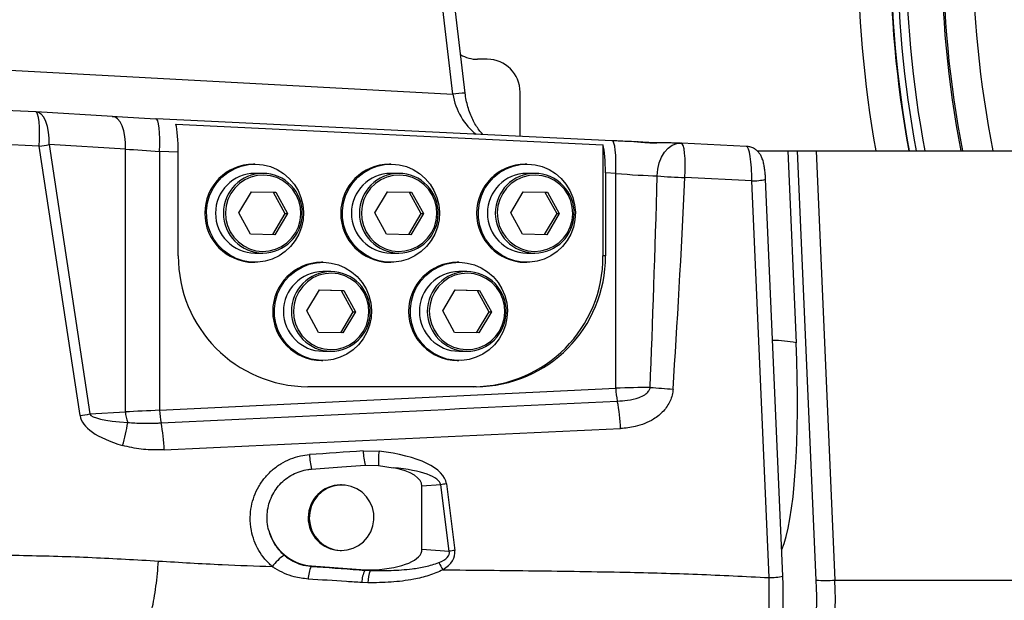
# Model space of a CAD drawing. Extents: x 0 to 16820, y 0 to 11880.
# Tile 10 of 77: x 7175 to 7476, y 6308 to 6485. Entities that reach past the tile are written whole.
import ezdxf

# ---------------------------------------------------------------- set-up
doc = ezdxf.new("R2010")
doc.units = 0
doc.header["$LTSCALE"] = 20
doc.layers.get('0').update_dxf_attribs({"linetype": 'CONTINUOUS'})
doc.styles.add('SLDTEXTSTYLE0', font='TXT', dxfattribs={"width": 0.605})
doc.dimstyles.new('SLDDIMSTYLE1', dxfattribs={"dimtxt": 100, "dimasz": 100, "dimexe": 0, "dimexo": 0.0625, "dimgap": 25, "dimtad": 1, "dimdec": 4, "dimlfac": 20, "dimzin": 12, "dimtxsty": 'SLDTEXTSTYLE0', "dimsah": 1, "dimcen": 0.09, "dimazin": 3, "dimtfac": 1, "dimtofl": 0, "dimtmove": 0, "dimatfit": 3, "dimtolj": 1, "dimtzin": 12})

# ---------------------------------------------------------------- blocks, each defined once
blk = doc.blocks.new('_D_3')
at = {"color": 7, "linetype": 'CONTINUOUS'}
for p, q in [((7831.16, 6507.87), (11819.08, 6507.87)), ((4317.75, 5895.41), (3824.45, 5808.43))]:
    blk.add_line(p, q, dxfattribs=at)
blk.add_arc((7791.16, 6507.87), 3997.91, 190, 0, dxfattribs=at)
for points in [[(11789.08, 6507.87), (11772.83, 6408.07), (11802.82, 6407.69)], [(3853.99, 5813.64), (3857.85, 5712.6), (3887.32, 5718.17)]]:
    blk.add_solid(points, dxfattribs=at)
at = {"color": 7, "linetype": 'CONTINUOUS', "insert": (7986.83, 2641.21), "char_height": 100, "attachment_point": 1, "rotation": 5, "style": 'SLDTEXTSTYLE0'}
blk.add_mtext('170°', dxfattribs=at)

msp = doc.modelspace()

# ---------------------------------------------------------------- linework, layer by layer
at = {"color": 8, "linetype": 'CONTINUOUS'}
for p, q in [((7307.625321, 6462.239167), (7302.2386407, 6507.8716374)), ((7137.1572887, 6471.5193531), (7307.625321, 6462.239167)), ((7181.4351951, 6446.3060259), (7160.2490817, 6447.3345562)), ((7193.8681279, 6364.0287763), (7181.4351951, 6446.3060259)), ((7184.4128643, 6446.8293882), (7196.8458568, 6364.5521349)), ((7207.7240621, 6445.465768), (7184.4128643, 6446.8293882)), ((7207.7240621, 6365.1884741), (7207.7240621, 6445.465768)), ((7218.1385432, 6444.7530529), (7218.1385432, 6365.6636125)), ((7223.8554631, 6444.4759286), (7218.1385432, 6444.7530529)), ((7409.8666881, 6444.8716364), (7412.4182438, 6386.3015569)), ((7418.5585653, 6313.8015515), (7412.8485893, 6444.8716364)), ((7418.5613667, 6444.8716364), (7424.2713426, 6313.8015515)), ((7357.3565756, 6438.0046448), (7354.2303418, 6438.1561822)), ((7357.3565756, 6372.4120355), (7357.3565756, 6438.0046448)), ((7398.8709425, 6435.750129), (7378.4786438, 6436.7401174)), ((7404.1416322, 6314.5663089), (7398.8709425, 6435.750129)), ((7354.2303418, 6412.8716386), (7353.4585808, 6412.8716386)), ((7218.1385432, 6365.6636125), (7357.3565756, 6372.4120355)), ((7196.8458568, 6364.5521349), (7207.7240621, 6365.1884741)), ((7280.276743, 6353.2643712), (7285.1211702, 6353.1722671)), ((7303.9501582, 6342.948044), (7298.220632, 6342.5161338)), ((7306.5270458, 6322.6009852), (7303.9501582, 6342.948044)), ((7305.669037, 6343.2097233), (7308.2459544, 6322.8626645)), ((7298.220632, 6323.227132), (7306.5270458, 6322.6009852)), ((7280.797032, 6316.8211377), (7282.375065, 6316.761235)), ((7424.2713426, 6313.8015515), (7534.365115, 6313.8015515)), ((7281.7471896, 6312.9799909), (7279.8487817, 6313.0486852))]:
    msp.add_line(p, q, dxfattribs=at)
at = {"color": 7, "linetype": 'CONTINUOUS'}
for p, q in [((7311.3913511, 6462.5636435), (7306.0429667, 6507.8716374)), ((7318.1660448, 6472.8716372), (7315.1660536, 6472.8716372)), ((7328.1660353, 6449.3555261), (7328.1660353, 6462.8716356)), ((7180.3579007, 6456.8176216), (7159.1717874, 6457.8461519)), ((7180.3579007, 6456.8176216), (7180.3118859, 6456.8156807)), ((7180.4569637, 6456.8123205), (7180.3118859, 6456.8156807)), ((7203.7681018, 6455.4487004), (7180.4569637, 6456.8123205)), ((7217.0583283, 6454.7413273), (7217.0130883, 6454.7393492)), ((7356.2763904, 6447.9929155), (7217.0583283, 6454.7413273)), ((7223.0837022, 6453.107266), (7353.4585808, 6446.7875159)), ((7353.4585808, 6446.7875159), (7353.4585808, 6412.8716386)), ((7356.2763904, 6447.9929155), (7356.2311505, 6447.9909374)), ((7377.08315, 6447.2620881), (7377.3553644, 6447.2497723)), ((7377.4013494, 6447.2517132), (7377.3553644, 6447.2497723)), ((7397.2772633, 6446.2867922), (7377.4013494, 6447.2517132)), ((7223.8554631, 6412.8716386), (7223.8554631, 6444.4759286)), ((7400.6499325, 6444.8716364), (7409.8666881, 6444.8716364)), ((7409.8666881, 6444.8716364), (7412.8485893, 6444.8716364)), ((7412.8485893, 6444.8716364), (7418.5613667, 6444.8716364)), ((7418.5613667, 6444.8716364), (7508.2780396, 6444.8716364)), ((7247.257558, 6440.8716357), (7246.788231, 6440.8716357)), ((7288.7404834, 6440.8716357), (7288.2711564, 6440.8716357)), ((7330.223379, 6440.8716357), (7329.7540818, 6440.8716357)), ((7249.6822749, 6438.0366376), (7247.257558, 6438.0366376)), ((7291.1652003, 6438.0366376), (7288.7404834, 6438.0366376)), ((7332.648096, 6438.0366376), (7330.223379, 6438.0366376)), ((7354.2303418, 6438.1561822), (7354.2303418, 6412.8716386)), ((7408.3557998, 6315.0452471), (7403.0851399, 6436.2290672)), ((7242.348579, 6426.007869), (7246.1710845, 6432.4386812)), ((7246.1626207, 6432.424458), (7252.8008496, 6432.3024547)), ((7246.1710845, 6432.4386812), (7253.5829817, 6432.3024547)), ((7252.8008496, 6432.3024547), (7253.5829817, 6432.3024547)), ((7252.8008496, 6432.3024547), (7256.3902413, 6425.7354087)), ((7253.5829817, 6432.3024547), (7257.172433, 6425.7354087)), ((7283.8315045, 6426.007869), (7287.6539503, 6432.4386812)), ((7287.6455461, 6432.424458), (7294.2837452, 6432.3024547)), ((7287.6539503, 6432.4386812), (7295.0659071, 6432.3024547)), ((7294.2837452, 6432.3024547), (7295.0659071, 6432.3024547)), ((7294.2837452, 6432.3024547), (7297.8731667, 6425.7354087)), ((7295.0659071, 6432.3024547), (7298.6553286, 6425.7354087)), ((7325.3144001, 6426.007869), (7329.1368757, 6432.4386812)), ((7329.1284417, 6432.424458), (7335.7666408, 6432.3024547)), ((7329.1368757, 6432.4386812), (7336.5488027, 6432.3024547)), ((7335.7666408, 6432.3024547), (7336.5488027, 6432.3024547)), ((7335.7666408, 6432.3024547), (7339.3560921, 6425.7354087)), ((7336.5488027, 6432.3024547), (7340.138254, 6425.7354087)), ((7245.9380304, 6419.4408229), (7242.348579, 6426.007869)), ((7256.3902413, 6425.7354087), (7252.5761996, 6419.3188122)), ((7257.172433, 6425.7354087), (7253.3499275, 6419.3045965)), ((7256.3902413, 6425.7354087), (7257.172433, 6425.7354087)), ((7287.4209558, 6419.4408229), (7283.8315045, 6426.007869)), ((7297.8731667, 6425.7354087), (7294.0591251, 6419.3188122)), ((7298.6553286, 6425.7354087), (7294.832853, 6419.3045965)), ((7297.8731667, 6425.7354087), (7298.6553286, 6425.7354087)), ((7328.9038514, 6419.4408229), (7325.3144001, 6426.007869)), ((7339.3560921, 6425.7354087), (7335.5420505, 6419.3188122)), ((7340.138254, 6425.7354087), (7336.3157784, 6419.3045965)), ((7339.3560921, 6425.7354087), (7340.138254, 6425.7354087)), ((7253.3499275, 6419.3045965), (7245.9380304, 6419.4408229)), ((7294.832853, 6419.3045965), (7287.4209558, 6419.4408229)), ((7336.3157784, 6419.3045965), (7328.9038514, 6419.4408229)), ((7247.257558, 6413.70664), (7249.6822749, 6413.70664)), ((7288.7404834, 6413.70664), (7291.1652003, 6413.70664)), ((7330.223379, 6413.70664), (7332.648096, 6413.70664)), ((7246.788231, 6410.8716345), (7247.257558, 6410.8716345)), ((7267.9990207, 6410.8716345), (7267.5296937, 6410.8716345)), ((7288.2711564, 6410.8716345), (7288.7404834, 6410.8716345)), ((7309.4819163, 6410.8716345), (7309.0126191, 6410.8716345)), ((7329.7540818, 6410.8716345), (7330.223379, 6410.8716345)), ((7270.4237376, 6408.0366364), (7267.9990207, 6408.0366364)), ((7311.9066631, 6408.0366364), (7309.4819163, 6408.0366364)), ((7263.0900418, 6396.0078678), (7266.9125472, 6402.43868)), ((7266.9040834, 6402.4244568), (7273.5422527, 6402.3024535)), ((7266.9125472, 6402.43868), (7274.3244444, 6402.3024535)), ((7273.5422527, 6402.3024535), (7274.3244444, 6402.3024535)), ((7273.5422527, 6402.3024535), (7277.131704, 6395.7354075)), ((7274.3244444, 6402.3024535), (7277.9138957, 6395.7354075)), ((7304.5729374, 6396.0078678), (7308.3954428, 6402.43868)), ((7308.386979, 6402.4244568), (7315.0251781, 6402.3024535)), ((7308.3954428, 6402.43868), (7315.8073698, 6402.3024535)), ((7315.0251781, 6402.3024535), (7315.8073698, 6402.3024535)), ((7315.0251781, 6402.3024535), (7318.6146294, 6395.7354075)), ((7315.8073698, 6402.3024535), (7319.3967913, 6395.7354075)), ((7266.6794931, 6389.4408217), (7263.0900418, 6396.0078678)), ((7277.131704, 6395.7354075), (7273.3176624, 6389.318811)), ((7277.9138957, 6395.7354075), (7274.0913902, 6389.3045953)), ((7277.131704, 6395.7354075), (7277.9138957, 6395.7354075)), ((7308.1623887, 6389.4408217), (7304.5729374, 6396.0078678)), ((7318.6146294, 6395.7354075), (7314.8005878, 6389.318811)), ((7319.3967913, 6395.7354075), (7315.5743157, 6389.3045953)), ((7318.6146294, 6395.7354075), (7319.3967913, 6395.7354075)), ((7274.0913902, 6389.3045953), (7266.6794931, 6389.4408217)), ((7315.5743157, 6389.3045953), (7308.1623887, 6389.4408217)), ((7267.9990207, 6383.7066388), (7270.4237376, 6383.7066388)), ((7309.4819163, 6383.7066388), (7311.9066631, 6383.7066388)), ((7267.5296937, 6380.8716333), (7267.9990207, 6380.8716333)), ((7309.0126191, 6380.8716333), (7309.4819163, 6380.8716333)), ((7314.7228037, 6372.871632), (7263.363031, 6372.871632)), ((7280.9033667, 6348.8867677), (7284.9899803, 6348.8087601)), ((7284.9899803, 6348.8087601), (7289.4463812, 6348.1211758)), ((7273.7055694, 6342.8716308), (7273.392645, 6342.8716308)), ((7298.220632, 6323.227132), (7298.220632, 6342.5161338)), ((7273.2134138, 6322.873289), (7273.392645, 6322.871635)), ((7273.392645, 6322.871635), (7273.7055694, 6322.871635)), ((7264.5167981, 6318.1379235), (7280.9087311, 6316.9773913)), ((7280.9087311, 6316.9773913), (7283.6989437, 6316.9474846))]:
    msp.add_line(p, q, dxfattribs=at)
at = {"color": 8, "linetype": 'CONTINUOUS', "flags": 128}
for points in [[(7181.4351951, 6446.3060259), (7181.5156614, 6448.3529425), (7181.5269266, 6450.3357096), (7181.4685737, 6452.1708584), (7181.3430463, 6453.7811226), (7181.1556493, 6455.0987093), (7180.9142505, 6456.0681454), (7180.6289827, 6456.6486164), (7180.3579007, 6456.8176216)], [(7184.4128643, 6446.8293882), (7184.4158446, 6448.7843423), (7184.2429911, 6450.6636469), (7183.9010392, 6452.3945807), (7183.4032212, 6453.9101592), (7182.7687894, 6455.1517351), (7182.0223008, 6456.0712597), (7181.1926638, 6456.6331601), (7180.4569637, 6456.8123205)], [(7207.7240621, 6445.465768), (7207.7269827, 6447.4207221), (7207.5541888, 6449.3000268), (7207.212237, 6451.0309606), (7206.714419, 6452.546539), (7206.0799872, 6453.788115), (7205.333439, 6454.7076395), (7204.5038019, 6455.26954), (7203.7681018, 6455.4487004)], [(7218.1385432, 6444.7530529), (7218.2010089, 6446.7277883), (7218.1992804, 6448.6245683), (7218.1334172, 6450.3685257), (7218.0060421, 6451.8908097), (7217.8221022, 6453.1313351), (7217.5888692, 6454.041133), (7217.3156415, 6454.584284), (7217.0583283, 6454.7413273)], [(7357.3565756, 6438.0046448), (7357.4190711, 6439.9793765), (7357.4173723, 6441.8761602), (7357.3515092, 6443.6201102), (7357.2240745, 6445.1423979), (7357.0401345, 6446.3829233), (7356.8069314, 6447.2927212), (7356.5336739, 6447.8358722), (7356.2763904, 6447.9929155)], [(7370.0311159, 6437.263476), (7370.1899325, 6439.276608), (7370.6242119, 6441.2072993), (7371.316192, 6442.9764843), (7372.2375308, 6444.5117063), (7373.3504687, 6445.7500933), (7374.6094083, 6446.6409332), (7375.9628807, 6447.147744), (7377.08315, 6447.2620881)], [(7378.4786438, 6436.7401174), (7378.5590802, 6438.7870303), (7378.5703753, 6440.7698012), (7378.5120522, 6442.6049462), (7378.3865248, 6444.2152179), (7378.199098, 6445.5328009), (7377.9576992, 6446.5022369), (7377.6724313, 6447.0827079), (7377.4013494, 6447.2517132)], [(7261.2799679, 6425.659912), (7261.1413275, 6427.6883996), (7260.6568013, 6429.6616859), (7259.841231, 6431.519816), (7258.7193524, 6433.2063294), (7257.3252593, 6434.669981), (7255.7013308, 6435.8662984), (7253.8969194, 6436.7589301), (7251.9668018, 6437.3207635), (7249.9696289, 6437.5347144), (7247.966138, 6437.3942933), (7246.0171257, 6436.903762), (7244.1818391, 6436.0780216), (7242.5161277, 6434.9421656), (7241.0704766, 6433.5307128), (7239.8888742, 6431.8865335), (7239.0072619, 6430.059599), (7238.4523426, 6428.105416), (7238.2410442, 6426.0833657), (7238.3796846, 6424.0548706), (7238.8642107, 6422.0815844), (7239.6797811, 6420.2234543), (7240.8016597, 6418.5369483), (7242.1957527, 6417.0732966), (7243.8196813, 6415.8769793), (7245.6240927, 6414.9843401), (7247.5542103, 6414.4225142), (7249.5513831, 6414.2085558), (7251.5548741, 6414.3489844), (7253.5038863, 6414.8395157), (7255.339173, 6415.6652561), (7257.0048844, 6416.8011046), (7258.4505354, 6418.2125649), (7259.6321379, 6419.8567367), (7260.5137502, 6421.6836712), (7261.0686694, 6423.6378542), (7261.2799679, 6425.659912)], [(7302.7628933, 6425.659912), (7302.6242231, 6427.6883996), (7302.1397268, 6429.6616859), (7301.3241564, 6431.519816), (7300.2022778, 6433.2063294), (7298.8081847, 6434.669981), (7297.1842562, 6435.8662984), (7295.379815, 6436.7589301), (7293.4496974, 6437.3207635), (7291.4525245, 6437.5347144), (7289.4490038, 6437.3942933), (7287.5000511, 6436.903762), (7285.6647645, 6436.0780216), (7283.9990531, 6434.9421656), (7282.5534021, 6433.5307128), (7281.3717996, 6431.8865335), (7280.4901873, 6430.059599), (7279.935268, 6428.105416), (7279.72391, 6426.0833657), (7279.86261, 6424.0548706), (7280.3471361, 6422.0815844), (7281.1627065, 6420.2234543), (7282.2845851, 6418.5369483), (7283.6786185, 6417.0732966), (7285.3025471, 6415.8769793), (7287.1070181, 6414.9843401), (7289.0371357, 6414.4225142), (7291.0343085, 6414.2085558), (7293.0377995, 6414.3489844), (7294.9868118, 6414.8395157), (7296.8220686, 6415.6652561), (7298.4878098, 6416.8011046), (7299.933431, 6418.2125649), (7301.1150335, 6419.8567367), (7301.9966756, 6421.6836712), (7302.5515948, 6423.6378542), (7302.7628933, 6425.659912)], [(7344.2458187, 6425.659912), (7344.1071187, 6427.6883996), (7343.6226224, 6429.6616859), (7342.807052, 6431.519816), (7341.6851734, 6433.2063294), (7340.2911102, 6434.669981), (7338.6671816, 6435.8662984), (7336.8627404, 6436.7589301), (7334.932593, 6437.3207635), (7332.93545, 6437.5347144), (7330.9319292, 6437.3942933), (7328.9829467, 6436.903762), (7327.1476899, 6436.0780216), (7325.4819487, 6434.9421656), (7324.0362977, 6433.5307128), (7322.854725, 6431.8865335), (7321.9730829, 6430.059599), (7321.4181637, 6428.105416), (7321.2068354, 6426.0833657), (7321.3455354, 6424.0548706), (7321.8300317, 6422.0815844), (7322.6456021, 6420.2234543), (7323.7674807, 6418.5369483), (7325.161544, 6417.0732966), (7326.7854725, 6415.8769793), (7328.5899137, 6414.9843401), (7330.5200611, 6414.4225142), (7332.5172042, 6414.2085558), (7334.5207249, 6414.3489844), (7336.4697074, 6414.8395157), (7338.3049642, 6415.6652561), (7339.9707054, 6416.8011046), (7341.4163564, 6418.2125649), (7342.5979291, 6419.8567367), (7343.4795712, 6421.6836712), (7344.0344905, 6423.6378542), (7344.2458187, 6425.659912)], [(7282.0214306, 6395.6599108), (7281.8827306, 6397.6883984), (7281.398264, 6399.6616921), (7280.5826937, 6401.5198148), (7279.4608151, 6403.2063282), (7278.066722, 6404.6699798), (7276.4427935, 6405.8662972), (7274.6383821, 6406.7589289), (7272.7082645, 6407.3207623), (7270.7110916, 6407.5347132), (7268.7075411, 6407.3942921), (7266.7585884, 6406.9037608), (7264.9233018, 6406.0780204), (7263.2575904, 6404.9421645), (7261.8119394, 6403.5307116), (7260.6303369, 6401.8865323), (7259.7487246, 6400.0595978), (7259.1938053, 6398.1054148), (7258.9824473, 6396.0833645), (7259.1211473, 6394.0548694), (7259.6056734, 6392.0815832), (7260.4212438, 6390.2234605), (7261.5431224, 6388.5369471), (7262.9371558, 6387.0732954), (7264.561144, 6385.8769781), (7266.3655554, 6384.9843464), (7268.295673, 6384.422513), (7270.2928458, 6384.2085621), (7272.2963368, 6384.3489832), (7274.245349, 6384.8395145), (7276.0805761, 6385.6652549), (7277.7463471, 6386.8011034), (7279.1919981, 6388.2125637), (7280.373541, 6389.8567429), (7281.2552129, 6391.68367), (7281.8101321, 6393.6378604), (7282.0214306, 6395.6599108)], [(7323.504356, 6395.6599108), (7323.365656, 6397.6883984), (7322.8811597, 6399.6616921), (7322.0655893, 6401.5198148), (7320.9437405, 6403.2063282), (7319.5496474, 6404.6699798), (7317.9257189, 6405.8662972), (7316.1212777, 6406.7589289), (7314.1911601, 6407.3207623), (7312.1939872, 6407.5347132), (7310.1904665, 6407.3942921), (7308.241484, 6406.9037608), (7306.4062272, 6406.0780204), (7304.740486, 6404.9421645), (7303.2948648, 6403.5307116), (7302.1132623, 6401.8865323), (7301.2316202, 6400.0595978), (7300.6767009, 6398.1054148), (7300.4653727, 6396.0833645), (7300.6040727, 6394.0548694), (7301.088569, 6392.0815832), (7301.9041394, 6390.2234605), (7303.026018, 6388.5369471), (7304.4200813, 6387.0732954), (7306.0440396, 6385.8769781), (7307.8484808, 6384.9843464), (7309.7785984, 6384.422513), (7311.7757415, 6384.2085621), (7313.7792622, 6384.3489832), (7315.7282745, 6384.8395145), (7317.5635015, 6385.6652549), (7319.2292725, 6386.8011034), (7320.6748937, 6388.2125637), (7321.8564664, 6389.8567429), (7322.7381383, 6391.68367), (7323.2930278, 6393.6378604), (7323.504356, 6395.6599108)]]:
    msp.add_lwpolyline(points, dxfattribs=at)
at = {"color": 7, "linetype": 'CONTINUOUS', "flags": 128}
for points in [[(7247.5264345, 6440.8691696), (7249.7844969, 6440.6518436), (7251.9832526, 6440.0880805), (7254.0713226, 6439.1910976), (7255.999652, 6437.9819206), (7257.7230607, 6436.4888913), (7259.2011367, 6434.7469977), (7260.3993093, 6432.7970764), (7261.289445, 6430.6848219), (7261.8506824, 6428.4597582), (7262.0698487, 6426.1740244), (7261.9418775, 6423.8812125), (7261.4696895, 6421.6350487), (7260.6643711, 6419.4881863), (7259.5448171, 6417.4909464), (7258.1372534, 6415.6901411), (7256.474701, 6414.1279853), (7254.5960818, 6412.8410912), (7252.5454436, 6411.8596188), (7250.3708874, 6411.2065754), (7248.1233751, 6410.897272), (7245.8555375, 6410.938958), (7243.6205422, 6411.3306499), (7241.470841, 6412.0631686), (7239.4567405, 6413.119348), (7237.625507, 6414.4744298), (7236.0200559, 6416.0966522), (7234.6779381, 6417.9479873), (7233.6307441, 6419.9850506), (7232.9029118, 6422.1600911), (7232.5115477, 6424.4221321), (7232.4658309, 6426.7181403), (7232.7668344, 6428.9943075), (7233.4074651, 6431.1972878), (7234.3727027, 6433.2754335), (7235.6400167, 6435.1800478), (7237.179545, 6436.8664718), (7238.9553462, 6438.2951877), (7240.9257566, 6439.4327125), (7243.0445825, 6440.2523732), (7245.2621137, 6440.7349623), (7247.5264345, 6440.8691696)], [(7289.0093599, 6440.8691696), (7291.2673925, 6440.6518436), (7293.4661781, 6440.0880805), (7295.5542182, 6439.1910976), (7297.4825476, 6437.9819206), (7299.2059563, 6436.4888913), (7300.6840621, 6434.7469977), (7301.8822347, 6432.7970764), (7302.7723705, 6430.6848219), (7303.3336078, 6428.4597582), (7303.5527741, 6426.1740244), (7303.4247731, 6423.8812125), (7302.9525851, 6421.6350487), (7302.1472667, 6419.4881863), (7301.0277127, 6417.4909464), (7299.620149, 6415.6901411), (7297.9575967, 6414.1279853), (7296.0789775, 6412.8410912), (7294.0283691, 6411.8596188), (7291.8538128, 6411.2065754), (7289.6062409, 6410.897272), (7287.3384629, 6410.938958), (7285.1034676, 6411.3306499), (7282.9537665, 6412.0631686), (7280.9396659, 6413.119348), (7279.1084324, 6414.4744298), (7277.5029217, 6416.0966522), (7276.1608635, 6417.9479873), (7275.1136695, 6419.9850506), (7274.3858372, 6422.1600911), (7273.9944731, 6424.4221321), (7273.9487563, 6426.7181403), (7274.2497002, 6428.9943075), (7274.8903309, 6431.1972878), (7275.8556281, 6433.2754335), (7277.1228825, 6435.1800478), (7278.6624705, 6436.8664718), (7280.4382716, 6438.2951877), (7282.408682, 6439.4327125), (7284.5275079, 6440.2523732), (7286.7450391, 6440.7349623), (7289.0093599, 6440.8691696)], [(7330.4922854, 6440.8691696), (7332.7503179, 6440.6518436), (7334.9491035, 6440.0880805), (7337.0371138, 6439.1910976), (7338.9654432, 6437.9819206), (7340.6888519, 6436.4888913), (7342.1669875, 6434.7469977), (7343.3651303, 6432.7970764), (7344.2552661, 6430.6848219), (7344.8165034, 6428.4597582), (7345.0356995, 6426.1740244), (7344.9076985, 6423.8812125), (7344.4355105, 6421.6350487), (7343.6301922, 6419.4881863), (7342.5106381, 6417.4909464), (7341.1030744, 6415.6901411), (7339.4404923, 6414.1279853), (7337.5619029, 6412.8410912), (7335.5112647, 6411.8596188), (7333.3367084, 6411.2065754), (7331.0891663, 6410.897272), (7328.8213586, 6410.938958), (7326.5863632, 6411.3306499), (7324.4366621, 6412.0631686), (7322.4225615, 6413.119348), (7320.591328, 6414.4744298), (7318.9858471, 6416.0966522), (7317.6437889, 6417.9479873), (7316.5965651, 6419.9850506), (7315.8687328, 6422.1600911), (7315.4773985, 6424.4221321), (7315.4316519, 6426.7181403), (7315.7326256, 6428.9943075), (7316.3732563, 6431.1972878), (7317.3385237, 6433.2754335), (7318.6058079, 6435.1800478), (7320.1453959, 6436.8664718), (7321.9211971, 6438.2951877), (7323.8915776, 6439.4327125), (7326.0104035, 6440.2523732), (7328.2279645, 6440.7349623), (7330.4922854, 6440.8691696)], [(7268.2678972, 6410.8691684), (7270.5259596, 6410.6518424), (7272.7247153, 6410.0880793), (7274.8127853, 6409.1911039), (7276.7410551, 6407.9819194), (7278.4645234, 6406.4888901), (7279.9425994, 6404.7469965), (7281.140772, 6402.7970752), (7282.0309077, 6400.6848207), (7282.5921451, 6398.459757), (7282.8113114, 6396.1740306), (7282.6833402, 6393.8812113), (7282.2111522, 6391.6350475), (7281.4058338, 6389.4881851), (7280.2862798, 6387.4909452), (7278.8787161, 6385.6901399), (7277.2161637, 6384.1279841), (7275.3375446, 6382.84109), (7273.2869064, 6381.859625), (7271.1123501, 6381.2065816), (7268.8648378, 6380.8972782), (7266.5970002, 6380.9389568), (7264.3620049, 6381.3306487), (7262.2123038, 6382.06316), (7260.1982032, 6383.1193468), (7258.3669697, 6384.4744286), (7256.7615186, 6386.096651), (7255.4194008, 6387.9479862), (7254.3722068, 6389.9850568), (7253.6443745, 6392.1600974), (7253.2530104, 6394.4221309), (7253.2072936, 6396.7181391), (7253.5082971, 6398.9943064), (7254.1489278, 6401.1972866), (7255.1141654, 6403.2754323), (7256.3814198, 6405.1800466), (7257.9210077, 6406.8664706), (7259.6968089, 6408.2951939), (7261.6672193, 6409.4327113), (7263.7860452, 6410.2523721), (7266.0035764, 6410.7349611), (7268.2678972, 6410.8691684)], [(7309.7508227, 6410.8691684), (7312.0088552, 6410.6518424), (7314.2076408, 6410.0880793), (7316.2956809, 6409.1911039), (7318.2239805, 6407.9819194), (7319.947419, 6406.4888901), (7321.4255248, 6404.7469965), (7322.6236676, 6402.7970752), (7323.5138034, 6400.6848207), (7324.0750407, 6398.459757), (7324.2942368, 6396.1740306), (7324.1662358, 6393.8812113), (7323.6940478, 6391.6350475), (7322.8887294, 6389.4881851), (7321.7691754, 6387.4909452), (7320.3616117, 6385.6901399), (7318.6990594, 6384.1279841), (7316.8204402, 6382.84109), (7314.7698318, 6381.859625), (7312.5952457, 6381.2065816), (7310.3477334, 6380.8972782), (7308.0798958, 6380.9389568), (7305.8449303, 6381.3306487), (7303.6951994, 6382.06316), (7301.6811286, 6383.1193468), (7299.8498653, 6384.4744286), (7298.2444142, 6386.096651), (7296.9023262, 6387.9479862), (7295.8551024, 6389.9850568), (7295.1272999, 6392.1600974), (7294.7359358, 6394.4221309), (7294.690219, 6396.7181391), (7294.9911927, 6398.9943064), (7295.6318234, 6401.1972866), (7296.5970908, 6403.2754323), (7297.8643452, 6405.1800466), (7299.4039332, 6406.8664706), (7301.1797343, 6408.2951939), (7303.1501447, 6409.4327113), (7305.2689408, 6410.2523721), (7307.4865018, 6410.7349611), (7309.7508227, 6410.8691684)], [(7264.5120894, 6347.7144784), (7273.7257158, 6348.3733332), (7280.9033667, 6348.8867677)], [(7273.5262786, 6322.873289), (7275.3984009, 6323.0196184), (7277.2093688, 6323.522026), (7278.8936769, 6324.3623621), (7280.3905283, 6325.5102432), (7281.6456829, 6326.9241697), (7282.6139008, 6328.5530752), (7283.2601343, 6330.3380555), (7283.5610782, 6332.2146035), (7283.5057651, 6334.1148889), (7283.0962812, 6335.9702623), (7282.3474084, 6337.7136237), (7281.2861477, 6339.2820007), (7279.9509441, 6340.6186796), (7278.389958, 6341.6753507), (7276.6597544, 6342.4138522), (7274.8226796, 6342.8074664), (7272.9453121, 6342.8419626), (7271.0953628, 6342.5161189), (7269.3397676, 6341.8416924), (7267.7420055, 6340.8430761), (7266.3597141, 6339.5563311), (7265.2429615, 6338.0280084), (7264.4320403, 6336.313302), (7263.9563357, 6334.4742006), (7263.832954, 6332.5771934), (7264.0663658, 6330.6908256), (7264.6482264, 6328.8832701), (7265.5574356, 6327.2198683), (7266.7610918, 6325.7607466), (7268.2157432, 6324.5586104), (7269.868878, 6323.6569411), (7271.6605936, 6323.0883128), (7273.5262786, 6322.873289)]]:
    msp.add_lwpolyline(points, dxfattribs=at)
at = {"color": 7, "linetype": 'CONTINUOUS'}
for centre, radius, start, end in [((7791.1647235, 6507.8716374), 3487, 190, 170), ((7791.1647235, 6507.8716374), 1348, 190, 170), ((7791.1647235, 6507.8716374), 334.4641016, 169.142849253, 190.857150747), ((7791.1647235, 6507.8716374), 334, 169.127579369, 190.872420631), ((7315.1660439, 6482.8716374), 10, 238.93004038, 270), ((7318.1660439, 6462.8716374), 10, 0, 90), ((7246.9325063, 6425.8716351), 15.0006944, 90.551074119, 269.448925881), ((7288.4154116, 6425.8716351), 15.0006942, 90.550997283, 269.449002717), ((7329.898327, 6425.8716351), 15.0006941, 90.550958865, 269.449041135), ((7247.3723566, 6425.8716388), 12.1655405, 90.540672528, 269.459327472), ((7249.6128571, 6425.9504485), 12.0863885, 358.579540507, 89.670921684), ((7288.8552619, 6425.8716388), 12.1655403, 90.540577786, 269.459422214), ((7291.095749, 6425.9504159), 12.0864212, 358.579698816, 89.670763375), ((7330.3381676, 6425.8716388), 12.1655404, 90.540625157, 269.459374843), ((7332.5786446, 6425.9504159), 12.0864212, 358.579698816, 89.670763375), ((7249.612749, 6425.7900242), 12.0835842, 270.329667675, 359.340013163), ((7291.0956133, 6425.7900857), 12.083646, 270.329955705, 359.339725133), ((7332.5785543, 6425.7900399), 12.0836, 270.329741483, 359.339939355), ((7263.6108285, 6412.626978), 39.7561182, 179.647397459, 269.642876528), ((7313.7032918, 6412.6269022), 39.7560423, 270.357100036, 0.352712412), ((7314.4750359, 6412.626919), 39.756059, 270.357081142, 0.352688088), ((7267.6739489, 6395.8716339), 15.0006942, 90.550997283, 269.449002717), ((7309.1568643, 6395.8716339), 15.0006941, 90.550958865, 269.449041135), ((7268.1137992, 6395.8716376), 12.1655403, 90.540577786, 269.459422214), ((7270.3542527, 6395.9503822), 12.086454, 358.579857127, 89.670605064), ((7309.5967049, 6395.8716376), 12.1655404, 90.540625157, 269.459374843), ((7311.8371974, 6395.95043), 12.0864061, 358.579624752, 89.670695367), ((7270.3541755, 6395.7900593), 12.0836207, 270.329837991, 359.339842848), ((7311.8370865, 6395.7900437), 12.0836052, 270.329906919, 359.339916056), ((7273.4890025, 6332.8707932), 10.0013018, 90.552024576, 268.420998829), ((7265.6070921, 6332.731341), 14.6340895, 194.799712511, 265.727292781)]:
    msp.add_arc(centre, radius, start, end, dxfattribs=at)
at = {"color": 8, "linetype": 'CONTINUOUS'}
for centre, radius, start, end in [((7791.1647235, 6507.8716374), 359.9986948, 169.92130497, 190.07869503), ((7791.1647235, 6507.8716374), 350.0821376, 169.632700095, 190.367299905), ((7791.1647235, 6507.8716374), 349.9459683, 169.628621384, 190.371378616), ((7791.1647235, 6507.8716374), 347.8864393, 169.5665359, 190.4334641), ((7791.1647235, 6507.8716374), 345.2830534, 169.486977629, 190.513022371), ((7791.1647235, 6507.8716374), 324.8715574, 168.818196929, 191.181803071), ((7312.1924671, 6431.2754672), 31.2987145, 91.466746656, 98.390627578), ((7163.303418, 6558.1991543), 113.3526953, 279.204513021, 280.732736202), ((7249.7970735, 6425.8716388), 12.1655405, 90.540672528, 269.459327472), ((7291.279999, 6425.8716388), 12.1655405, 90.540672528, 269.459327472), ((7332.7629147, 6425.8716388), 12.1655406, 90.54076727, 269.45923273), ((7385.3768672, 6616.5217312), 179.9139076, 265.107012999, 267.802637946), ((7399.3058953, 6450.7001776), 14.9563745, 268.333521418, 284.636426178), ((7270.5385362, 6395.8716376), 12.1655405, 90.540672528, 269.459327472), ((7312.0214516, 6395.8716376), 12.1655404, 90.540625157, 269.459374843), ((7405.0207756, 6348.6833942), 38.3386058, 78.874954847, 89.694292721), ((7379.4630708, 6373.1483567), 22.1187545, 181.90769762, 192.195918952), ((7387.1448881, 6583.5384099), 211.7413098, 264.773680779, 266.672773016), ((7312.6541648, 6358.9914837), 46.1738774, 1.350275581, 11.852988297), ((7217.1222543, 6365.5062821), 9.4035642, 181.936768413, 202.339962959), ((7240.8013309, 6366.4527002), 22.676521, 181.994156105, 191.793022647), ((7175.7247376, 6475.991177), 113.4229333, 279.204706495, 280.732012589), ((7163.16539, 6368.3796274), 45.7160488, 342.845378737, 351.892144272), ((7172.2766357, 6352.4266606), 47.2691714, 1.427056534, 11.459835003), ((7302.4110844, 6354.1990987), 22.1540692, 182.418149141, 193.874164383), ((7305.0102278, 6350.3905725), 20.0826402, 172.038225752, 184.517590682), ((7285.7193733, 6353.0345678), 21.8644058, 182.365849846, 194.082686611), ((7313.4946918, 6286.0295708), 57.7131763, 97.793063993, 99.519238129), ((7316.0670982, 6265.7110565), 57.6842837, 97.792469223, 99.519537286), ((7265.7480711, 6307.755847), 16.6967354, 125.052798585, 142.371316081), ((7273.056675, 6313.8694236), 9.5719608, 154.43825988, 178.507310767), ((7263.7803331, 6318.542682), 0.8403631, 319.737760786, 331.20696603), ((7288.6720725, 6312.8362505), 8.8258478, 153.159913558, 178.620779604), ((7280.2300371, 6317.3445098), 0.7716227, 317.291037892, 331.590201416), ((7290.9699977, 6313.3912956), 9.2319749, 158.590627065, 182.553498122), ((7335.4526857, 6336.27476), 36.4106059, 208.09141506, 212.053721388), ((7404.5759428, 6329.524475), 14.9644699, 268.33688331, 284.630755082), ((7421.4149539, 6347.6483508), 33.9671132, 265.176142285, 274.823857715)]:
    msp.add_arc(centre, radius, start, end, dxfattribs=at)
for centre, major_axis, ratio, start_param, end_param in [((7319.4586317, 6462.5759058), (-5.3499285, 14.6009255), 0.7439864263, 1.3269116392, 2.2848592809), ((7397.2883964, 6436.2744757), (-0.0238776, 10.0126116), 0.1581509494, 4.6596191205, 6.2751296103), ((7223.613727, 6445.7122816), (34.999925, -1.9805334), 0.036581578, 4.2432201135, 4.5573793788), ((7359.7030986, 6438.5375465), (14.9999095, -1.1012939), 0.0473177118, 4.558783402, 5.4753280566), ((7359.7030986, 6727.5665685), (2.3487825, 477.0284116), 0.0310567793, 3.873567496, 4.0582902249), ((7361.2652994, 6727.0432089), (3.9213673, 477.028374), 0.0517590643, 3.8738400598, 4.0585627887), ((7401.2932135, 6389.9650756), (-3.713891, 69.9976022), 0.1560060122, 3.4347750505, 4.6517520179), ((7359.7030986, 6372.1988665), (14.9999977, 0.4396876), 0.0190125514, 0.9954967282, 1.7273186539), ((10748.4976658, 6536.7552016), (5913.4648304, 286.3478985), 0.0008430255, 4.0726854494, 4.1017244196), ((7223.613727, 6365.0241315), (34.9999852, 1.3193739), 0.0244310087, 1.7269549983, 2.0411142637), ((7241.4511185, 6366.4138597), (47.6325522, 1.8632174), 0.3141343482, 3.1765528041, 3.8870141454), ((7239.8889178, 6366.9372193), (43.079366, 2.209395), 0.1156924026, 3.1771305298, 3.887591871), ((10750.0598666, 6536.2318421), (5915.0517143, 285.8260436), 0.0025284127, 4.0726700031, 4.1017089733), ((6241.9150289, 6270.7589775), (2700.4133156, 190.5514908), 0.0036865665, 1.1758488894, 1.1824201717), ((7271.4848125, 6341.1039957), (34.2142705, 1.7685456), 0.3641953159, 0.027114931, 1.1421069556), ((7272.2659129, 6340.8423159), (31.7072665, 1.9084927), 0.2356538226, 0.02648905, 0.9840446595), ((7274.3043091, 6324.7473014), (32.2715509, -2.7366291), 0.2313926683, 5.8501492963, 6.3612014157), ((7273.5232087, 6325.0089812), (34.7415976, -3.1295536), 0.3580889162, 5.8504762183, 6.3615283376), ((7281.174946, 6324.2293824), (9.3841452, -0.5505719), 0.7977853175, 4.8872572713, 5.0311711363), ((7414.5853285, 6315.1099576), (-1.3263896, 24.9991436), 0.1560060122, 3.1333155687, 4.6517520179), ((7419.5170023, 6315.3716374), (-1.3264313, 29.9992851), 0.1561366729, 3.1346891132, 4.6531255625)]:
    msp.add_ellipse(centre, major_axis=major_axis, ratio=ratio, start_param=start_param, end_param=end_param, dxfattribs=at)
at = {"color": 7, "linetype": 'CONTINUOUS'}
for centre, major_axis, ratio, start_param, end_param in [((7224.0526533, 6455.6985769), (44.9999647, -1.9794869), 0.0284882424, 4.2424032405, 4.5565625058), ((7222.2911397, 6444.4759319), (0, 10.0114544), 0.1562554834, 4.7123889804, 5.7518790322), ((7352.6660007, 6438.1561826), (0, 10.0114544), 0.1562554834, 4.7123889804, 5.7518790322), ((7397.2883964, 6436.2744757), (-0.0238776, 10.0126116), 0.1581509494, 6.2751296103, 6.3040038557), ((7277.5500736, 6341.240644), (20.6637135, 1.4683596), 0.3620199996, 6.2574659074, 7.215021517), ((7277.5500736, 6324.5026308), (20.6637135, -1.4683596), 0.3620199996, 5.0401491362, 6.3089047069)]:
    msp.add_ellipse(centre, major_axis=major_axis, ratio=ratio, start_param=start_param, end_param=end_param, dxfattribs=at)
for points, knots in [([(7316.8403779, 6449.9045222), (7316.8048107, 6449.9370464), (7316.4091758, 6450.2988323), (7315.6545311, 6451.2396675), (7314.6327488, 6452.7196583), (7313.7032005, 6454.4285022), (7312.8929487, 6456.2954711), (7312.2277591, 6458.2902182), (7311.7019456, 6460.3855854), (7311.4953139, 6461.8345999), (7311.3913511, 6462.5636435)], [0, 0, 0, 0, 0.0145461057, 0.1618045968, 0.3066808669, 0.4493786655, 0.5897733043, 0.7276737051, 0.8629842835, 1, 1, 1, 1]), ([(7363.5409151, 6447.6717955), (7362.6538071, 6447.7080338), (7360.8457562, 6447.7818926), (7358.407092, 6447.8910701), (7356.8831717, 6447.963912), (7356.2763904, 6447.9929155)], [0, 0, 0, 0, 0.3669756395, 0.7479479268, 1, 1, 1, 1]), ([(7373.2390975, 6447.3357706), (7373.033369, 6447.343768), (7372.2512846, 6447.3741705), (7370.8239904, 6447.3511625), (7368.9384912, 6447.3415311), (7366.7087128, 6447.449035), (7364.9268813, 6447.6236913), (7363.8356241, 6447.6542826), (7363.6504983, 6447.6594723)], [0, 0, 0, 0, 0.06023581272, 0.22898860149, 0.42428249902, 0.63515752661, 0.93810644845, 1, 1, 1, 1]), ([(7375.4796957, 6447.293794), (7374.9527102, 6447.3046701), (7374.2206807, 6447.3197779), (7373.3969351, 6447.3425731), (7373.166201, 6447.3489581)], [0, 0, 0, 0, 0.7198964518, 1, 1, 1, 1]), ([(7377.0849382, 6447.2620583), (7376.737945, 6447.2679137), (7376.2293186, 6447.2764966), (7375.6604674, 6447.2896228), (7375.4796957, 6447.293794)], [0, 0, 0, 0, 0.6822162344, 1, 1, 1, 1]), ([(7403.0851399, 6436.2290672), (7403.0725264, 6436.4827564), (7403.0357294, 6437.2228367), (7402.930618, 6438.4476148), (7402.7517175, 6439.8454127), (7402.4965653, 6441.2103872), (7402.1683777, 6442.3991333), (7401.6895107, 6443.4798088), (7401.0896085, 6444.3701187), (7400.3609496, 6445.1184891), (7399.4306149, 6445.7409879), (7398.350909, 6446.1786968), (7397.5737925, 6446.2501636), (7397.1879755, 6446.2856448)], [0, 0, 0, 0, 0.05396359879, 0.15742650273, 0.26268423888, 0.37372419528, 0.50399975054, 0.60264020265, 0.67475018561, 0.75184946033, 0.83288762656, 0.91703331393, 1, 1, 1, 1]), ([(7251.4584933, 6328.9931959), (7251.2811142, 6329.8119669), (7250.9263546, 6331.4495144), (7250.9137739, 6333.976924), (7251.2982728, 6336.4654874), (7252.0898731, 6338.8578594), (7253.2729762, 6341.0771276), (7254.8005402, 6343.0672705), (7256.6416144, 6344.7597354), (7258.7285281, 6346.1190892), (7261.0116133, 6347.0875517), (7262.9712696, 6347.5686496), (7264.1502291, 6347.6802306), (7264.5120894, 6347.7144784)], [0, 0, 0, 0, 0.0959336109, 0.1918678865, 0.2878371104, 0.3838056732, 0.4797975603, 0.5757855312, 0.6715206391, 0.7672517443, 0.8625318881, 0.9578066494, 1, 1, 1, 1]), ([(7401.5998517, 6286.1254162), (7402.0279435, 6286.2285527), (7402.8526433, 6286.4272407), (7403.8949388, 6287.0255211), (7404.74177, 6287.7279412), (7405.4301267, 6288.5313917), (7406.0081351, 6289.4389205), (7406.5289665, 6290.5377179), (7407.0286037, 6291.9957159), (7407.4440581, 6293.7491465), (7407.7949126, 6295.8159665), (7408.0606759, 6297.9977585), (7408.2642014, 6300.3959413), (7408.4060504, 6302.924247), (7408.4883847, 6305.5746928), (7408.5149738, 6308.3278367), (7408.485946, 6311.1699477), (7408.4248847, 6313.4272766), (7408.3680471, 6314.7230086), (7408.3538924, 6315.0456941)], [0, 0, 0, 0, 0.0385805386, 0.0743237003, 0.1103480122, 0.1483103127, 0.1907521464, 0.2418392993, 0.3087052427, 0.3962184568, 0.4690201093, 0.5455440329, 0.6198124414, 0.6927146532, 0.7638831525, 0.8347091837, 0.9057930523, 0.976538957, 1, 1, 1, 1])]:
    msp.add_open_spline(points, degree=3, knots=knots, dxfattribs=at)
at = {"color": 8, "linetype": 'CONTINUOUS'}
for points, knots in [([(7373.1659626, 6447.3375587), (7372.8914391, 6447.344109), (7371.5788802, 6447.3754273), (7369.966719, 6447.261296), (7367.6728498, 6447.2468244), (7365.5254353, 6447.4520253), (7364.1855229, 6447.5846171), (7363.5400509, 6447.6484901)], [0, 0, 0, 0, 0.0774204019, 0.3701644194, 0.4316779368, 0.7262239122, 1, 1, 1, 1]), ([(7357.8435157, 6368.4756553), (7358.8620783, 6368.5475889), (7361.0995912, 6368.7056079), (7363.9787917, 6369.2858953), (7366.164137, 6370.2751402), (7367.2802066, 6371.2517556), (7367.7490817, 6372.1058553), (7367.8313533, 6372.5400924), (7367.8573643, 6372.6773805)], [0, 0, 0, 0, 0.2659282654, 0.5841741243, 0.7519424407, 0.8853897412, 0.9637648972, 1, 1, 1, 1]), ([(7374.8557543, 6372.1540219), (7374.780545, 6371.5332808), (7374.6300954, 6370.2915435), (7373.7860129, 6367.9327494), (7372.0014394, 6365.2596926), (7369.203862, 6363.0029932), (7366.2141954, 6361.5339919), (7362.8283706, 6360.462307), (7360.3173564, 6360.2228181), (7358.8152205, 6360.0795514)], [0, 0, 0, 0, 0.0848724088, 0.1697797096, 0.3383314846, 0.5151218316, 0.6539374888, 0.7929789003, 1, 1, 1, 1]), ([(7208.4244763, 6361.9319743), (7209.897362, 6361.8343852), (7212.8605111, 6361.6380557), (7216.2977315, 6361.7168517), (7218.2258177, 6361.8015542), (7218.6034595, 6361.8181444)], [0, 0, 0, 0, 0.4428223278, 0.8908692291, 1, 1, 1, 1]), ([(7219.5311462, 6353.6038643), (7219.0819183, 6353.587303), (7216.7439372, 6353.5011101), (7212.4536384, 6353.6120639), (7208.7287269, 6354.4649209), (7206.8476354, 6354.8956162)], [0, 0, 0, 0, 0.10533106, 0.5481895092, 1, 1, 1, 1]), ([(7252.5245224, 6317.9499007), (7251.7439682, 6318.6891585), (7250.1828633, 6320.167671), (7248.3405791, 6322.8517233), (7246.9489545, 6325.7979433), (7245.9937437, 6329.2107967), (7245.6958506, 6332.7593557), (7246.0695975, 6336.2910027), (7246.941758, 6339.4559872), (7248.3355093, 6342.4273544), (7250.1919065, 6345.1320035), (7252.4768127, 6347.4794222), (7255.1109144, 6349.4230229), (7258.0329409, 6350.8767055), (7260.986038, 6351.8114456), (7262.9671781, 6352.0313773), (7263.8736044, 6352.1320021)], [0, 0, 0, 0, 0.0706605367, 0.141320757, 0.2124027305, 0.283484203, 0.3720635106, 0.4429957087, 0.5139279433, 0.5848623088, 0.6557970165, 0.7267966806, 0.797797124, 0.8689092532, 0.9400223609, 1, 1, 1, 1]), ([(7251.4584933, 6328.9931959), (7251.9096242, 6327.6699407), (7252.6216901, 6325.5813118), (7254.379017, 6323.1008525), (7255.5599027, 6321.9882672), (7256.1586176, 6321.4241809)], [0, 0, 0, 0, 0.4601421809, 0.7262894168, 1, 1, 1, 1]), ([(7066.6509544, 6318.2989306), (7070.6773275, 6318.5653152), (7079.1157836, 6319.123603), (7091.8988445, 6319.8339599), (7104.9235082, 6320.4457133), (7117.7294065, 6320.9232508), (7130.3164878, 6321.2692577), (7142.6847103, 6321.48269), (7158.0930347, 6321.5872688), (7176.371183, 6321.4209061), (7197.3470525, 6320.8189297), (7211.0692062, 6320.0165047), (7217.8116714, 6319.6222282)], [0, 0, 0, 0, 0.0799824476, 0.1676268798, 0.2537891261, 0.3384770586, 0.4216981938, 0.5034608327, 0.583773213, 0.7272754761, 0.8659951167, 1, 1, 1, 1]), ([(7213.0198752, 6298.6543423), (7213.2327665, 6298.7535079), (7213.670012, 6298.9571785), (7214.3741915, 6300.1791336), (7215.0999992, 6302.1271762), (7215.8120404, 6304.8237974), (7216.4690751, 6308.1180089), (7217.0340958, 6311.8180415), (7217.4945925, 6315.6927089), (7217.7078432, 6318.3354986), (7217.8116714, 6319.6222282)], [0, 0, 0, 0, 0.1173484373, 0.2410153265, 0.3692900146, 0.4999999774, 0.6307093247, 0.7589854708, 0.882654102, 1, 1, 1, 1]), ([(7217.8116714, 6319.6222282), (7224.2864555, 6319.2345406), (7235.8500647, 6318.5421519), (7247.4289672, 6318.130887), (7252.5245224, 6317.9499007)], [0, 0, 0, 0, 0.5599276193, 1, 1, 1, 1]), ([(7256.1586176, 6321.4241809), (7256.39261, 6321.2324606), (7257.2532134, 6320.5273304), (7258.9046127, 6319.5001664), (7261.4233603, 6318.4169064), (7263.3352714, 6318.1507787), (7264.4216095, 6317.9995662)], [0, 0, 0, 0, 0.0994402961, 0.3657326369, 0.6396125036, 1, 1, 1, 1]), ([(7263.4879624, 6314.1187674), (7262.0501467, 6314.2935068), (7259.5644229, 6314.5955997), (7256.2216202, 6315.787898), (7254.0270117, 6316.956374), (7252.8297256, 6317.7209975), (7252.5245423, 6317.9498858), (7252.5245224, 6317.9499007)], [0, 0, 0, 0, 0.36796680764, 0.63614823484, 0.90426838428, 0.99999376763, 1, 1, 1, 1]), ([(7264.4216095, 6317.9995662), (7269.2956802, 6317.6489644), (7274.7544582, 6317.2563034), (7280.2124129, 6316.86324), (7280.797032, 6316.8211377)], [0, 0, 0, 0, 0.8928867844, 1, 1, 1, 1]), ([(7304.5928453, 6316.9511354), (7304.5928254, 6316.9511255), (7303.2066699, 6316.2580472), (7300.321935, 6315.0606257), (7294.9907318, 6313.8240114), (7288.7644325, 6313.0638716), (7284.094367, 6313.0080479), (7281.7471896, 6312.9799909)], [0, 0, 0, 0, 0.00000282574, 0.19714479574, 0.3994668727, 0.69817173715, 1, 1, 1, 1]), ([(7282.375065, 6316.761235), (7284.5118801, 6316.7302597), (7288.7956148, 6316.6681625), (7294.4625871, 6317.0855314), (7299.3591244, 6317.8213196), (7302.0019412, 6318.6918478), (7303.3313428, 6319.1297448)], [0, 0, 0, 0, 0.3038549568, 0.6091467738, 0.8033912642, 1, 1, 1, 1]), ([(7304.5928453, 6316.9511354), (7313.8932893, 6316.8616462), (7332.4914646, 6316.682694), (7358.3883935, 6316.2982742), (7382.2765707, 6315.6608579), (7396.8544365, 6314.9311006), (7404.1416322, 6314.5663089)], [0, 0, 0, 0, 0.2801538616, 0.5602260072, 0.7801654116, 1, 1, 1, 1]), ([(7279.8487817, 6313.0486852), (7278.2880697, 6313.1504084), (7272.8352085, 6313.5058118), (7267.3810427, 6313.8634745), (7263.4879624, 6314.1187674)], [0, 0, 0, 0, 0.2862189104, 1, 1, 1, 1]), ([(7400.4574095, 6286.063785), (7400.4574095, 6286.063785), (7400.4574059, 6286.0637832), (7401.4503071, 6286.5638844), (7402.0398492, 6288.1252208), (7402.7406211, 6290.5408472), (7403.2681974, 6293.5642855), (7403.7027587, 6297.2559274), (7404.0106931, 6301.453972), (7404.1791868, 6306.1121142), (7404.2391461, 6310.5357895), (7404.141632, 6313.4002221), (7404.1416322, 6314.566289), (7404.1416322, 6314.5663089)], [0, 0, 0, 0, 0.0000026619, 0.1208678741, 0.2459520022, 0.3564770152, 0.4701705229, 0.5811882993, 0.6953894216, 0.8070272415, 0.9218852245, 0.999998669, 1, 1, 1, 1])]:
    msp.add_open_spline(points, degree=3, knots=knots, dxfattribs=at)

# ---------------------------------------------------------------- dimensions: what is measured, and where the dimension line sits
at = {"color": 7, "linetype": 'CONTINUOUS'}
dim = msp.add_angular_dim_2l(base=(8139.6056329, 2525.1738183), line1=((4357.1400888, 5902.3604418), (6463.6438724, 6273.7938939)), line2=((6833.3630896, 6507.8716374), (7791.1647235, 6507.8716374)), dimstyle='SLDDIMSTYLE1', dxfattribs=at)
dim.commit()
dim.dimension.update_dxf_attribs({"geometry": '_D_3', "text_midpoint": (8139.6056329, 2525.1738183), "dimtype": 162})

doc.saveas('drawing.dxf')
